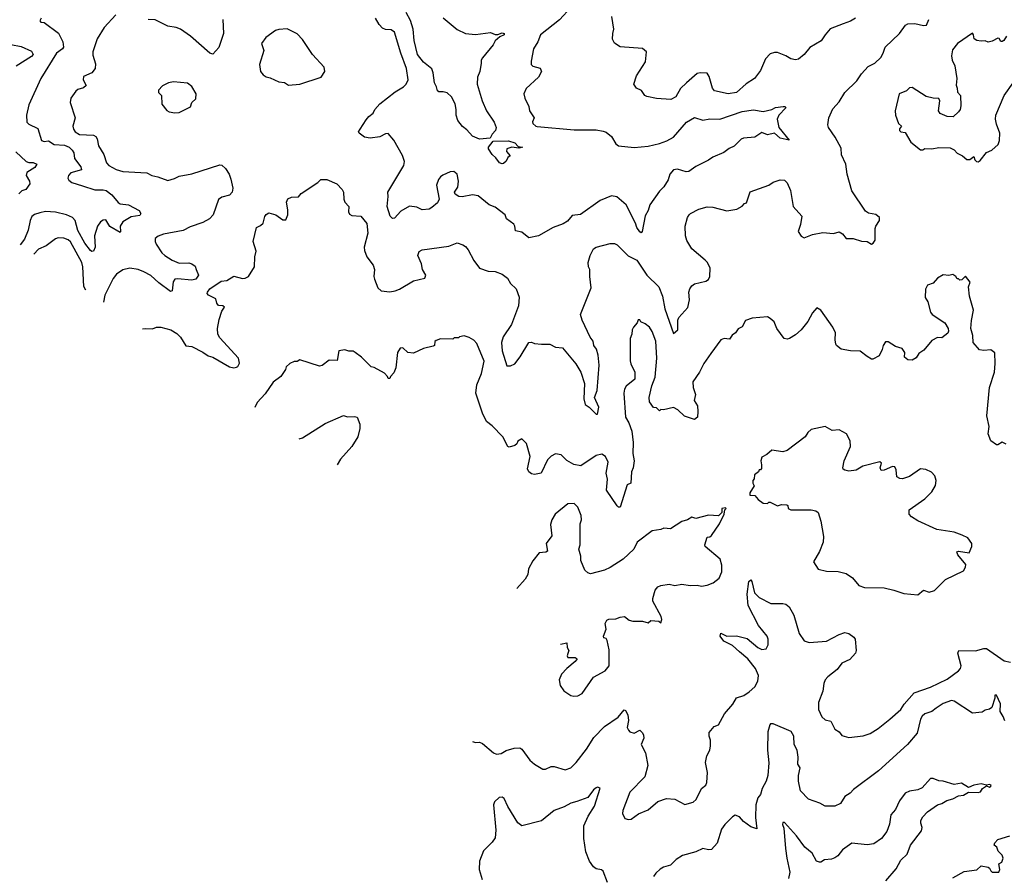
# Model space of a CAD drawing. Extents: x 1268547 to 1425625, y 515768 to 616754.
# Tile 127 of 256: x 1293221 to 1300231, y 581857 to 587953. Entities that reach past the tile are written whole.
import ezdxf

# ---------------------------------------------------------------- set-up
doc = ezdxf.new("R2010")
doc.units = 0

msp = doc.modelspace()

# ---------------------------------------------------------------- linework, layer by layer
at = {"layer": '0CON10XD'}
for points in [[(1297147.7, 588042.3), (1297065, 587953.3), (1296928.1, 587845), (1296909.2, 587795), (1296878.6, 587745), (1296861.7, 587658.3), (1296863.3, 587635), (1296875, 587622.5), (1296927.3, 587607.3), (1296936.2, 587585), (1296914, 587545), (1296825.9, 587464.1), (1296810, 587425), (1296816.7, 587395), (1296846.4, 587336.4), (1296851.2, 587305), (1296882.5, 587255), (1296872.7, 587227.3), (1296874.6, 587215), (1296894.5, 587195), (1296905, 587192.2), (1297169.4, 587170.6), (1297325, 587168.5), (1297375, 587160.9), (1297395, 587153.1), (1297435, 587122.2), (1297465, 587070.6), (1297482.9, 587055), (1297595, 587043.6), (1297696, 587054), (1297775, 587072.2), (1297827.6, 587092.4), (1297875, 587116.9), (1297968.9, 587225), (1298025, 587257.8), (1298085, 587238.6), (1298135, 587247.1), (1298205, 587244.6), (1298365, 587299.4), (1298445, 587311.2), (1298515, 587300.8), (1298575, 587314.5), (1298602.5, 587327.5), (1298656.5, 587336.5), (1298670, 587335), (1298676, 587325), (1298625.8, 587274.2), (1298613.8, 587245), (1298626.1, 587186.1), (1298700, 587095), (1298635, 587109.4), (1298595.7, 587145.7), (1298545, 587133.3), (1298505, 587150), (1298455, 587116.7), (1298375, 587109.2), (1298357.6, 587102.4), (1298306.4, 587053.6), (1298272.7, 587037.3), (1298235, 587007.1), (1298156.2, 586975), (1298125, 586952.5), (1298035, 586909.5), (1297985, 586874), (1297965, 586870), (1297905, 586890.5), (1297876, 586884), (1297848.5, 586855), (1297837, 586813), (1297807.5, 586765), (1297776.4, 586733.6), (1297706, 586635), (1297696.2, 586595), (1297673, 586557), (1297652.5, 586445), (1297645, 586437.5), (1297635, 586443.3), (1297615, 586473.3), (1297604.4, 586504.4), (1297537.5, 586635), (1297472.8, 586692.8), (1297435, 586699.4), (1297352.7, 586667.3), (1297212.4, 586567.6), (1297155, 586559.2), (1297120.9, 586519.1), (1297089.3, 586500.7), (1297020, 586475), (1296915, 586416.2), (1296845, 586400), (1296795, 586442), (1296750.7, 586450.7), (1296746.7, 586485), (1296738.3, 586498.3), (1296687.5, 586535), (1296677.5, 586565), (1296605, 586620), (1296563.8, 586635), (1296485, 586698.9), (1296445, 586708.1), (1296371.7, 586691.7), (1296346.1, 586696.1), (1296320.7, 586710.7), (1296316.7, 586725), (1296339.3, 586760.7), (1296345.7, 586805), (1296334.3, 586854.3), (1296312.5, 586872.5), (1296285, 586870.8), (1296233.7, 586846.3), (1296216, 586835), (1296201.4, 586815), (1296188.9, 586775), (1296206.2, 586675), (1296195, 586650), (1296155, 586616.2), (1296135, 586606), (1296085, 586601.2), (1296049.3, 586619.3), (1295995, 586626.7), (1295935, 586591.1), (1295890.3, 586539.7), (1295875, 586539.2), (1295859.4, 586555), (1295836.2, 586625), (1295844, 586695), (1295840.8, 586725), (1295955.4, 586915), (1295961.4, 586945), (1295946.7, 586986.7), (1295885.3, 587095.3), (1295845, 587142.5), (1295825, 587140.8), (1295785, 587120.8), (1295715, 587109.2), (1295675, 587116.2), (1295636.7, 587145), (1295633.3, 587155), (1295644, 587175), (1295688.3, 587241.7), (1295705.8, 587264.2), (1295738.3, 587288.3), (1295749.2, 587315), (1295785.7, 587355), (1295895, 587440.5), (1295952.9, 587475), (1295972.5, 587495), (1295986, 587525), (1295974.2, 587605), (1295933.3, 587715), (1295888.9, 587865), (1295865, 587882.3), (1295825, 587884.7), (1295803.7, 587893.7), (1295779.2, 587919.2), (1295753.3, 587965)], [(1293374, 587965), (1293363.3, 587945), (1293370, 587935), (1293393.9, 587933.9), (1293497.3, 587857.3), (1293527.3, 587795), (1293533.2, 587756.8), (1293525.8, 587745), (1293483.8, 587716.2), (1293371.1, 587535), (1293285, 587348), (1293268.6, 587275), (1293270.4, 587225), (1293285, 587209.5), (1293349.1, 587179.1), (1293375, 587094.2), (1293395, 587087.5), (1293425, 587090.5), (1293466.1, 587066.1), (1293539.8, 587059.8), (1293573.5, 587045), (1293594.6, 587025), (1293606.9, 587005), (1293611.5, 586965), (1293655, 586905.8), (1293660, 586885), (1293585, 586864.4), (1293567.1, 586845), (1293564, 586825), (1293570.7, 586810.7), (1293591.2, 586795), (1293668.1, 586771.9), (1293755, 586742.5), (1293815, 586742.9), (1293836.7, 586736.7), (1293876.3, 586706.3), (1293921.4, 586651.4), (1293935, 586643.3), (1293995, 586634.7), (1294070.9, 586595), (1294083.1, 586575), (1294075, 586559.1), (1294015, 586550.5), (1293954.3, 586515.7), (1293936.1, 586485), (1293939.2, 586445), (1293935, 586438.8), (1293862.2, 586482.2), (1293835, 586530), (1293815, 586527.5), (1293795.7, 586515), (1293775.4, 586485), (1293752.8, 586415), (1293756.8, 586335), (1293745, 586306.2), (1293735, 586303.8), (1293725, 586310.6), (1293685, 586363.8), (1293635, 586453.3), (1293615.2, 586525), (1293597.4, 586545), (1293555, 586563.5), (1293475, 586582.9), (1293405, 586588.7), (1293365, 586579.6), (1293325, 586567.3), (1293308.1, 586551.9), (1293296.1, 586525), (1293280.9, 586455), (1293255, 586391.4), (1293224.1, 586351.5)], [(1293905, 587987.1), (1293822, 587898)], [(1294096, 585752.1), (1294115, 585755.7), (1294165, 585754.4), (1294195, 585764.3), (1294225, 585765.6), (1294296.9, 585746.9), (1294338.9, 585718.9), (1294365, 585693.8), (1294402.3, 585632.3), (1294445, 585626.7), (1294525, 585587.1), (1294562.1, 585562.1), (1294595, 585551.1), (1294715, 585481.8), (1294744.3, 585475.7), (1294765, 585480), (1294774.1, 585485.9), (1294785, 585510), (1294777.8, 585545), (1294645, 585688.1), (1294630.5, 585715), (1294629.2, 585755), (1294640.9, 585819.1), (1294660.4, 585879.6), (1294678, 585908), (1294666.2, 585916.2), (1294635, 585920), (1294624.2, 585935), (1294616.9, 585966.9), (1294565, 585992), (1294556, 586005), (1294557.5, 586015), (1294575, 586038.1), (1294655, 586091.4), (1294695, 586097.1), (1294745, 586127.5), (1294807.6, 586112.4), (1294826.2, 586113.8), (1294848.6, 586125), (1294891.2, 586195), (1294894.1, 586265.9), (1294903.3, 586305), (1294883.8, 586375), (1294906.4, 586473.6), (1294935, 586487.5), (1294953.3, 586505), (1294966.4, 586553.6), (1294975, 586567.5), (1294995, 586580), (1295044.2, 586564.2), (1295095, 586530), (1295115, 586530), (1295130, 586565), (1295130.7, 586600.7), (1295121.2, 586655), (1295130.7, 586679.3), (1295155, 586690), (1295205, 586692.5), (1295223.9, 586716.1), (1295342.5, 586795), (1295365, 586816.7), (1295407, 586817), (1295477.5, 586785), (1295515.8, 586745.8), (1295526.7, 586725), (1295528.8, 586675), (1295536.7, 586655), (1295563.8, 586625), (1295562, 586585), (1295569.2, 586569.2), (1295585, 586560.6), (1295648.8, 586555), (1295692.6, 586502.6), (1295700, 586435), (1295674.3, 586335), (1295675, 586310), (1295693.3, 586265), (1295736.8, 586206.8), (1295747.3, 586175), (1295742.9, 586125), (1295747.9, 586107.9), (1295770, 586045), (1295795, 586023.8), (1295855, 586017.7), (1295895, 586023.8), (1295925, 586035.5), (1296025, 586094.2), (1296105.7, 586114.3), (1296112, 586135), (1296088.6, 586175), (1296080.5, 586215), (1296054.5, 586275), (1296065, 586302.5), (1296085, 586316.2), (1296275, 586340.6), (1296334.4, 586365.6), (1296375, 586351.9), (1296395, 586338.1), (1296412.9, 586315), (1296455, 586239.2), (1296494, 586184), (1296555, 586164.4), (1296605, 586160.6), (1296655, 586142), (1296693.8, 586115), (1296715.9, 586075.9), (1296755, 586038.8), (1296777.5, 585977.5), (1296772.6, 585917.4), (1296721.8, 585785), (1296662.9, 585697.1), (1296650, 585655), (1296655.9, 585595.9), (1296689.5, 585489.5), (1296715, 585488.8), (1296745, 585504), (1296785, 585553.8), (1296845, 585656.7), (1296865, 585658.8), (1296885, 585650), (1296935, 585644), (1296995, 585643.1), (1297035, 585622.7), (1297085, 585617.3), (1297180.9, 585505), (1297215.5, 585445), (1297242.1, 585365), (1297237.3, 585255), (1297245.7, 585215.7), (1297276, 585195), (1297323.8, 585145), (1297335, 585146.2), (1297343.5, 585195), (1297313.6, 585265), (1297332.9, 585315), (1297345.5, 585495.5), (1297340, 585565), (1297327.6, 585607.6), (1297309.2, 585635), (1297302.5, 585665), (1297281.1, 585695), (1297225.6, 585815), (1297212.9, 585855), (1297289.4, 586045), (1297278.8, 586125), (1297280, 586175), (1297270, 586195), (1297267.1, 586225), (1297281.4, 586275), (1297305, 586322), (1297325.6, 586334.4), (1297425, 586360), (1297455, 586360), (1297475, 586350), (1297553.3, 586273.3), (1297615, 586241.5), (1297686, 586136), (1297771, 586051), (1297796.8, 585985), (1297814.7, 585895), (1297875, 585720), (1297905.5, 585745), (1297906.1, 585813.9), (1297913.3, 585835), (1297978.8, 585905), (1297989.2, 585960.8), (1297984, 586015), (1297991.7, 586038.3), (1298005, 586058.8), (1298025, 586074), (1298105, 586092), (1298125, 586103.3), (1298133.3, 586125), (1298136.7, 586185), (1298116.7, 586225), (1298101.7, 586241.7), (1298005, 586323.3), (1297971.2, 586381.2), (1297962, 586415), (1297958.8, 586485), (1297976, 586545), (1297988, 586565), (1297996.7, 586575), (1298055, 586605.8), (1298115, 586621.4), (1298155, 586618.1), (1298255, 586593.6), (1298325.6, 586604.4), (1298364, 586626), (1298380, 586645), (1298395, 586650), (1298422, 586728), (1298553.9, 586776.1), (1298585, 586796.2), (1298635, 586813.8), (1298665, 586812), (1298685, 586793.3), (1298708.6, 586738.6), (1298728.6, 586625), (1298790, 586555), (1298780.8, 586495), (1298763.8, 586445), (1298785, 586412.5), (1298805, 586400), (1298865, 586423.8), (1298938.8, 586438.8), (1299015, 586432.5), (1299055, 586442.5), (1299079.5, 586429.5), (1299106.1, 586396.1), (1299155.9, 586395.9), (1299215, 586376.7), (1299253.9, 586373.9), (1299285, 586356.7), (1299297.7, 586362.3), (1299311.2, 586385), (1299312.3, 586467.7), (1299316.7, 586485), (1299343.3, 586525), (1299342.5, 586545), (1299315, 586567.5), (1299265, 586576.2), (1299241.7, 586591.7), (1299145, 586736.2), (1299111.5, 586855), (1299101.5, 586925), (1299071.6, 586991.6), (1299068.3, 587038.3), (1299027.4, 587117.4), (1298980, 587185), (1298974.1, 587205.9), (1298982, 587255), (1299010.3, 587319.7), (1299055, 587368), (1299094.4, 587435), (1299180.7, 587519.3), (1299215, 587567.5), (1299260.5, 587619.5), (1299308.6, 587645), (1299351.9, 587685), (1299368.9, 587715), (1299382, 587758), (1299485, 587856), (1299527.5, 587915), (1299545, 587923.3), (1299595, 587927.1), (1299655, 587912.5), (1299676.7, 587915), (1299693.8, 587955)], [(1294667.3, 587955), (1294671.2, 587855), (1294637.5, 587755), (1294595, 587709.2), (1294575, 587714.4), (1294436.9, 587835), (1294365, 587885.8), (1294335, 587897.5), (1294275, 587907.5), (1294185, 587951.4), (1294135, 587954.4)], [(1296235, 587965.6), (1296335, 587884.2), (1296395, 587855.8), (1296465, 587848.6), (1296572.7, 587862.7), (1296605, 587847.5), (1296625, 587847.5), (1296655, 587858.8), (1296670, 587855), (1296670, 587845), (1296639.3, 587830.7), (1296605, 587802.5), (1296592, 587775), (1296515, 587682.5), (1296506.2, 587665), (1296505.8, 587645), (1296496, 587585), (1296480, 587545), (1296478, 587495), (1296514.2, 587375), (1296544.4, 587304.4), (1296598, 587225), (1296613.3, 587185), (1296608, 587165), (1296585, 587138), (1296570.9, 587109.1), (1296494.2, 587104.2), (1296445, 587124), (1296405, 587168.8), (1296372.9, 587192.9), (1296339.2, 587235), (1296327.5, 587275), (1296328.6, 587315), (1296320, 587355), (1296294.6, 587405), (1296265, 587432.7), (1296235, 587440), (1296205, 587438.8), (1296195, 587446.7), (1296188.8, 587475), (1296173.8, 587503.8), (1296165.5, 587575), (1296154.7, 587604.7), (1296095, 587651.7), (1296052, 587705), (1296029, 587805), (1296022.7, 587885), (1296002.9, 587947.1), (1295971.9, 588005)], [(1299172.5, 587965), (1299135, 587942), (1299083.3, 587923.3), (1298992.1, 587887.9), (1298954.4, 587845.6), (1298927.2, 587802.8), (1298846, 587755), (1298805, 587706), (1298765, 587672.5), (1298745, 587668), (1298710, 587675), (1298675, 587696.7), (1298615, 587718.8), (1298595, 587720.8), (1298565, 587709.4), (1298530, 587675), (1298495, 587590.8), (1298452.9, 587535), (1298393.9, 587496.1), (1298325, 587434.6), (1298265, 587426.5), (1298167.3, 587447.3), (1298152.5, 587465), (1298128.8, 587548.8), (1298115, 587572.5), (1298065.9, 587575.9), (1298045, 587570), (1297967.5, 587505), (1297925.5, 587464.5), (1297893.3, 587405), (1297857.5, 587385), (1297755, 587392), (1297685, 587407.5), (1297672.5, 587415), (1297648.3, 587448.3), (1297612.5, 587465), (1297593.3, 587495), (1297611.2, 587555), (1297676.4, 587653.6), (1297683.3, 587725), (1297655, 587748), (1297495, 587760), (1297455, 587786.7), (1297441.2, 587815), (1297442.5, 587855), (1297450.8, 587885), (1297435.8, 587975.8)], [(1293822, 587898), (1293772.7, 587817.3), (1293741.5, 587725), (1293740.3, 587700.3), (1293760.2, 587640.2), (1293758.2, 587605), (1293734, 587576), (1293675, 587548), (1293671.4, 587525), (1293693.8, 587485), (1293675, 587469.2), (1293635, 587456), (1293620, 587445), (1293584.3, 587395), (1293580.8, 587365), (1293615.8, 587255.8), (1293598.6, 587195), (1293602.5, 587175), (1293615, 587154.2), (1293646.2, 587136.2), (1293745, 587132.2), (1293762.2, 587122.2), (1293771.9, 587105), (1293780.6, 587055), (1293820.6, 586995), (1293838, 586935), (1293855, 586916), (1293906.6, 586886.6), (1293955, 586871.9), (1294125, 586864), (1294162.5, 586845), (1294205, 586836), (1294275, 586808), (1294322.5, 586822.5), (1294355, 586839.2), (1294445, 586856.2), (1294645, 586921.4), (1294658.7, 586918.7), (1294685.6, 586895), (1294713.1, 586855), (1294725, 586817.5), (1294737.1, 586755), (1294732.5, 586725), (1294713.8, 586705), (1294660.3, 586689.7), (1294636.5, 586673.5), (1294598.5, 586565), (1294572.2, 586535), (1294525, 586509.1), (1294435, 586480.3), (1294385, 586452.7), (1294243.8, 586426.2), (1294207.4, 586412.6), (1294185.6, 586395), (1294184.4, 586375), (1294193.3, 586355), (1294232.9, 586295), (1294255, 586274.5), (1294305, 586242.7), (1294355, 586220.9), (1294425, 586222.3), (1294446.7, 586216.7), (1294469.1, 586199.1), (1294476.1, 586176.1), (1294494, 586135), (1294475, 586106.1), (1294445, 586099.1), (1294345, 586110), (1294325, 586106.7), (1294313, 586087), (1294305.2, 586024.8), (1294295, 586018.5), (1294210.1, 586080.1), (1294155, 586133.2), (1294105, 586159.6), (1294065, 586175.6), (1294005, 586184.2), (1293955, 586172), (1293908.7, 586141.3), (1293885, 586111.2), (1293827.1, 585992.9), (1293816.8, 585944)], [(1295135, 587487.5), (1295215, 587494), (1295367.5, 587545), (1295393.3, 587585), (1295387.5, 587615), (1295305, 587706.2), (1295233.4, 587813.4), (1295195, 587852), (1295125, 587889.2), (1295065, 587884.5), (1295043, 587877), (1294972.9, 587827.1), (1294943.3, 587785), (1294958, 587735), (1294928, 587635), (1294935.8, 587585.8), (1294955, 587560), (1294975, 587546.2), (1295005, 587540), (1295065, 587511.2), (1295105, 587506.2), (1295135, 587487.5)], [(1300247.5, 587835), (1300228, 587805), (1300215, 587798.8), (1300205, 587797.5), (1300195, 587820), (1300185, 587822.5), (1300145, 587800), (1300115, 587793.3), (1300095, 587802.5), (1300065, 587800), (1300035.9, 587805.9), (1300016.4, 587816.4), (1300012.5, 587845), (1300005, 587856.7), (1299897.5, 587785), (1299862.3, 587737.7), (1299853.8, 587695), (1299858.8, 587665), (1299879.2, 587625), (1299893.9, 587533.9), (1299887, 587487), (1299896.4, 587466.4), (1299898.3, 587438.3), (1299920, 587415), (1299920.7, 587339.3), (1299916.2, 587315), (1299905, 587297.5), (1299867, 587263), (1299825, 587263.3), (1299773.3, 587285), (1299763.3, 587305), (1299772, 587375), (1299765, 587393.3), (1299725, 587393.8), (1299675, 587406.7), (1299575, 587470), (1299555, 587467.5), (1299533.6, 587446.4), (1299482.5, 587425), (1299453.8, 587305), (1299456.7, 587275), (1299477.5, 587215), (1299500, 587195), (1299485, 587177.5), (1299483.8, 587165), (1299495, 587156.2), (1299525, 587150), (1299565, 587082.5), (1299635, 587027.5), (1299651.7, 587028.3), (1299665, 587037.5), (1299715, 587033.8), (1299765, 587043.3), (1299845, 587042.5), (1299875, 587027.5), (1299895, 587002.5), (1299933.6, 586983.6), (1299965, 586957.5), (1299985, 586957.5), (1300015, 586980), (1300020, 586955), (1300033.3, 586943.3), (1300045, 586942.5)], [(1293085, 587791.1), (1293231.8, 587761.8), (1293305, 587730), (1293316.7, 587705), (1293305, 587691.1), (1293195, 587622.2)], [(1294325, 587290), (1294355, 587293.3), (1294435.9, 587334.1), (1294446.4, 587363.6), (1294475, 587390), (1294476.4, 587426.4), (1294445, 587477.5), (1294415, 587502.5), (1294315, 587511.2), (1294280, 587505), (1294237, 587483), (1294208.3, 587451.7), (1294210, 587435), (1294230, 587415), (1294233, 587353), (1294267, 587307), (1294285, 587296.7), (1294325, 587290)], [(1300045, 586942.5), (1300059.5, 586950.5), (1300105, 587007.5), (1300142.5, 587025), (1300186.7, 587065), (1300196.1, 587093.9), (1300200, 587145), (1300175, 587210), (1300168.8, 587245), (1300171.2, 587275), (1300230.8, 587415), (1300293.3, 587505)], [(1296655, 586927.5), (1296637.5, 586935), (1296611.4, 586971.4), (1296584, 586995), (1296558, 587035), (1296558, 587045), (1296591.1, 587088.9), (1296701.4, 587091.4), (1296746.6, 587076.6), (1296770, 587050), (1296800, 587045), (1296775, 587040), (1296725, 587045.7), (1296690, 587035), (1296687.5, 587015), (1296712.5, 586985), (1296695, 586972.5), (1296683, 586947), (1296665, 586930), (1296655, 586927.5)], [(1293192.1, 587012.1), (1293267.5, 586945), (1293285, 586937.5), (1293316.9, 586936.9), (1293343.3, 586925), (1293329.3, 586900.7), (1293270.6, 586865), (1293266.5, 586845), (1293290, 586805), (1293293.9, 586786.1), (1293264, 586746), (1293235, 586735.8), (1293215, 586713.8)], [(1293692.5, 586029.4), (1293677.4, 586055), (1293671.1, 586195), (1293662.2, 586225), (1293582, 586372), (1293565, 586387.3), (1293535, 586398.9), (1293495, 586401.1), (1293475.4, 586394.6), (1293409.2, 586345), (1293355, 586320.4), (1293322.3, 586284)], [(1300245, 584932.5), (1300215, 584946.7), (1300185, 584927.5), (1300175, 584927.5), (1300135.9, 584955.9), (1300116.9, 585005), (1300122.7, 585057.3), (1300107.5, 585135), (1300125.4, 585334.6), (1300160, 585445), (1300165.8, 585505.8), (1300163, 585583), (1300135, 585603.3), (1300085, 585598.8), (1300055, 585603.3), (1300010, 585655), (1300006.7, 585705), (1299993.3, 585755), (1299997, 585813), (1300012.5, 585885), (1299983.3, 585985), (1299977, 586053), (1299987.5, 586085), (1299955, 586127.5), (1299928.3, 586101.7), (1299915, 586100), (1299905, 586110), (1299895, 586110), (1299886.4, 586126.4), (1299865, 586140), (1299835, 586133.8), (1299795, 586136.7), (1299756.1, 586113.9), (1299725, 586077.5), (1299683.3, 586065), (1299668.8, 586035), (1299666.7, 585976.7), (1299686.4, 585946.4), (1299705, 585872.5), (1299716.7, 585855), (1299807.5, 585795), (1299831.2, 585755), (1299833.6, 585736.4), (1299827.7, 585722.3), (1299785, 585690), (1299755, 585692.5), (1299715, 585670), (1299658.3, 585601.7), (1299621.9, 585578.1), (1299604.2, 585545.8), (1299575, 585530), (1299545, 585533.3), (1299521.2, 585551.2), (1299523.3, 585585), (1299503.6, 585613.6), (1299455, 585626.7), (1299405, 585660), (1299385, 585660), (1299368.8, 585635), (1299361.2, 585605), (1299338.8, 585561.2), (1299295, 585537.5), (1299285, 585537.5), (1299255, 585556), (1299205, 585593.5), (1299135, 585596.5), (1299068.3, 585608.3), (1299036.2, 585635), (1299032, 585645), (1299025.7, 585675), (1299028.6, 585725), (1299010.8, 585765), (1298925, 585886.7), (1298895, 585902.5), (1298865, 585866.7), (1298831.4, 585805), (1298784.3, 585745), (1298745, 585710.8), (1298702.5, 585685), (1298685, 585678.8), (1298662.5, 585685), (1298611.2, 585755), (1298592.3, 585802.3), (1298565, 585827.5), (1298545, 585837.5), (1298435, 585830), (1298388.3, 585811.7), (1298365, 585766.7), (1298335, 585753.3), (1298316.2, 585725), (1298292.2, 585707.8), (1298275, 585680), (1298236.4, 585683.6), (1298213.3, 585675), (1298142, 585578), (1298092.4, 585507.6), (1298060.8, 585445), (1298014.3, 585375), (1298015.7, 585335), (1298031.4, 585285), (1298022.7, 585242.7), (1298046.2, 585205), (1298048.8, 585165), (1298047.5, 585125), (1298025, 585107.5), (1297955, 585130.8), (1297906.1, 585176.1), (1297875, 585192.9), (1297805, 585177.5), (1297785, 585180), (1297775, 585170), (1297755, 585190), (1297733.3, 585193.3), (1297705, 585233.3), (1297703.1, 585265), (1297722.1, 585347.9), (1297745, 585410), (1297757.7, 585545), (1297750, 585665), (1297724.3, 585735), (1297703.8, 585765), (1297675, 585788.8), (1297643.8, 585803.8), (1297635, 585817.5), (1297625, 585817.5), (1297617.5, 585795), (1297591.2, 585765), (1297582, 585745), (1297580, 585715), (1297566, 585685), (1297566, 585525), (1297572, 585505), (1297599.2, 585445), (1297600, 585395), (1297539.2, 585345), (1297527.5, 585325), (1297521.9, 585295), (1297532.9, 585125), (1297557.5, 585085), (1297578.6, 585025), (1297589.3, 584945), (1297587.1, 584865), (1297595.6, 584815), (1297588.9, 584765), (1297577.5, 584735), (1297572.5, 584655), (1297545, 584642.5), (1297495.7, 584484.3), (1297485, 584483.8), (1297475, 584493.8), (1297398.8, 584605), (1297406.4, 584683.6), (1297396.9, 584725), (1297411.1, 584805), (1297392.5, 584845), (1297365, 584860.6), (1297325, 584852.2), (1297215, 584778), (1297165, 584787.3), (1297117, 584817), (1297075, 584857.1), (1297035, 584864.3), (1297005, 584848), (1296979.4, 584820.6), (1296933, 584727), (1296885, 584717.5), (1296865, 584722), (1296846.2, 584735), (1296835.8, 584755.8), (1296854.4, 584845), (1296828.3, 584938.3), (1296795, 584970), (1296767, 584953), (1296760, 584935), (1296747, 584923), (1296705, 584911.2), (1296695, 584916.7), (1296660, 584985), (1296585, 585062), (1296543.1, 585093.1), (1296515, 585153.3), (1296468, 585295), (1296474.2, 585355), (1296508.8, 585435), (1296527.7, 585522.3), (1296475, 585650), (1296455, 585672.5), (1296421.7, 585691.7), (1296385, 585702.5), (1296353, 585697), (1296345, 585690), (1296315, 585690), (1296305, 585680), (1296217, 585683), (1296185, 585670), (1296176.4, 585663.6), (1296173.3, 585635), (1296165, 585628.8), (1296095, 585614.4), (1296025, 585580.6), (1295985, 585586), (1295948.8, 585618.8), (1295930, 585615), (1295910, 585585), (1295898.8, 585475), (1295885, 585440), (1295860, 585415), (1295855, 585400), (1295845, 585400), (1295840, 585415), (1295817, 585437), (1295745, 585477.5), (1295723.6, 585483.6), (1295655, 585551.2), (1295610, 585585), (1295595, 585593.8), (1295565, 585594), (1295535, 585603.8), (1295493, 585597), (1295481.2, 585528.8), (1295425, 585531.2), (1295375, 585493.3), (1295355, 585486.7), (1295215, 585532.5), (1295195, 585520), (1295175, 585520), (1295145, 585507.5), (1295117.5, 585482.5), (1295112.5, 585465), (1295080, 585415), (1295026.1, 585373.9), (1294968.8, 585291.2), (1294910.3, 585229.7), (1294895.5, 585193.3)], [(1295210.6, 584970.9), (1295235, 584977.1), (1295395, 585079.2), (1295525, 585136), (1295555, 585126.7), (1295605, 585130), (1295623.6, 585123.6), (1295642.5, 585075), (1295642.5, 585045), (1295628, 584985), (1295586.2, 584915), (1295505.5, 584824.5), (1295480, 584784.8)], [(1299615, 583860.8), (1299655, 583894.2), (1299695, 583878.8), (1299735, 583891.2), (1299811.2, 583968.8), (1299939.5, 584030.5), (1299953.9, 584056.1), (1299956, 584075), (1299900, 584145), (1299892.5, 584165), (1299905, 584170), (1299981.2, 584158.8), (1300000, 584205), (1300000, 584225), (1299970, 584265), (1299930, 584285), (1299875, 584306.2), (1299750, 584325), (1299615.8, 584385.8), (1299570, 584415), (1299553.3, 584435), (1299552.5, 584465), (1299665, 584543.3), (1299715.8, 584594.2), (1299740.7, 584639.3), (1299746.7, 584675), (1299736.1, 584706.1), (1299713, 584733), (1299671.7, 584751.7), (1299633.6, 584756.4), (1299555, 584703.3), (1299505, 584686.7), (1299487, 584687), (1299465, 584700), (1299460.7, 584749.3), (1299451.7, 584771.7), (1299435, 584774), (1299375, 584746.9), (1299355, 584746.2), (1299347.1, 584765), (1299356.1, 584796.1), (1299345, 584806.7), (1299224.2, 584775.8), (1299175, 584748), (1299125, 584740), (1299096.4, 584746.4), (1299083.3, 584755), (1299081.2, 584765), (1299091.2, 584815), (1299136.2, 584915), (1299133.3, 584955), (1299107.5, 585005), (1299055, 585034), (1299005, 585030.8), (1298955, 585058.2), (1298855, 585036.2), (1298831.2, 585015), (1298813.3, 584985), (1298685, 584886.7), (1298655, 584878.8), (1298575, 584890), (1298540.7, 584859.3), (1298505, 584840), (1298496.7, 584815), (1298503.3, 584785), (1298501.7, 584758.3), (1298495, 584750), (1298485, 584750), (1298480, 584735), (1298452.5, 584715), (1298450, 584685), (1298440, 584675), (1298440, 584655), (1298450, 584635), (1298420, 584585), (1298420, 584570), (1298455, 584567.5), (1298478.3, 584538.3), (1298515, 584512.5), (1298545, 584510), (1298555, 584520), (1298565, 584520), (1298616.7, 584493.3), (1298645, 584503.3), (1298681.7, 584501.7), (1298690, 584495), (1298692.5, 584475), (1298710, 584465), (1298855, 584466), (1298888.8, 584458.8), (1298906.7, 584445), (1298925.6, 584385.6), (1298944, 584275), (1298940, 584235), (1298915, 584167.5), (1298873.3, 584095), (1298905, 584043.3), (1298965, 584028.8), (1299047.3, 584027.3), (1299105, 584010.8), (1299151.2, 583981.2), (1299195, 583926.7), (1299235, 583913.3), (1299375, 583909.2), (1299445, 583893.8), (1299515, 583870), (1299615, 583860.8)], [(1297072, 583509), (1297115, 583517.5), (1297117.5, 583485), (1297130, 583465), (1297123.3, 583443.3), (1297118.8, 583425), (1297122.5, 583415), (1297175, 583414.3), (1297189.2, 583405), (1297175.6, 583385), (1297115.5, 583335), (1297078.1, 583295), (1297062.5, 583255), (1297068, 583215), (1297095.8, 583175.8), (1297145, 583144), (1297165, 583138), (1297195, 583142.5), (1297225, 583158.8), (1297306.8, 583273.2), (1297389.6, 583320.4), (1297417.5, 583355), (1297418.3, 583468.3), (1297402.5, 583535), (1297395, 583550), (1297380, 583555), (1297377.5, 583565), (1297396.7, 583615), (1297390, 583655), (1297400.7, 583679.3), (1297415, 583686.7), (1297465, 583688.8), (1297495, 583702), (1297526, 583706), (1297558.8, 583678.8), (1297585, 583672), (1297655, 583672), (1297695, 583660), (1297715, 583677.5), (1297771.7, 583671.7), (1297785, 583660), (1297792.5, 583685), (1297786.7, 583705), (1297728.8, 583815), (1297728.8, 583835), (1297745, 583892.5), (1297765, 583916.2), (1297785, 583927.5), (1297845, 583935.7), (1297885, 583926), (1297935, 583937.1), (1297995, 583925.8), (1298045, 583928), (1298075, 583920.8), (1298115, 583928), (1298157.5, 583945), (1298200.7, 583979.3), (1298220, 584025), (1298220.7, 584070.7), (1298206.7, 584115), (1298100, 584205), (1298097.5, 584215), (1298115, 584270), (1298135, 584272.5), (1298145, 584282.5), (1298202.5, 584365), (1298237.5, 584435), (1298240, 584465), (1298250, 584475), (1298245, 584480), (1298220, 584475), (1298220, 584445), (1298197, 584423), (1298125, 584426.7), (1298035, 584403.3), (1298005, 584413.3), (1297975, 584393.3), (1297935, 584382.5), (1297855, 584330), (1297806.1, 584333.9), (1297785, 584324.2), (1297723.2, 584316.8), (1297615.8, 584234.2), (1297594.1, 584185.9), (1297516.7, 584115), (1297425, 584053.8), (1297385, 584036.2), (1297285, 584008.8), (1297265, 584016.2), (1297243.3, 584035), (1297216.2, 584105), (1297215.8, 584135), (1297201.2, 584185), (1297210, 584215), (1297212, 584365), (1297220, 584395), (1297218, 584425), (1297194.1, 584484.1), (1297169.5, 584509.5), (1297122.5, 584507.5), (1297034, 584435), (1297008.8, 584395), (1296999.3, 584360.7), (1297009.3, 584280.7), (1296968.8, 584225), (1296978, 584172), (1296965.9, 584164.1), (1296920.3, 584159.7), (1296875, 584103.3), (1296843.3, 584045), (1296837.5, 584005), (1296818.3, 583971.7), (1296760.4, 583904.2)], [(1296444.4, 582817.4), (1296465, 582808.8), (1296495, 582812), (1296515, 582801.9), (1296595, 582736), (1296615, 582726.9), (1296648, 582732), (1296685, 582752), (1296740.7, 582769.3), (1296781.2, 582771.2), (1296795, 582762), (1296853.4, 582683.4), (1296885, 582655.8), (1296945, 582620), (1296965, 582620), (1297005, 582637.5), (1297025, 582637.5), (1297105, 582614), (1297145, 582628.8), (1297182.4, 582667.6), (1297255, 582762.9), (1297308.6, 582845), (1297385, 582922.9), (1297480.7, 582989.3), (1297525, 583042.5), (1297535, 583037.5), (1297551.2, 583005), (1297554, 582965), (1297546.2, 582915), (1297555, 582896.7), (1297565.8, 582885.8), (1297595, 582876.7), (1297635, 582897.5), (1297655, 582877.5), (1297661.7, 582861.7), (1297665, 582840), (1297646.2, 582795), (1297676.2, 582735), (1297692, 582645), (1297671.2, 582565), (1297564, 582455), (1297513.8, 582325), (1297513.6, 582303.6), (1297529.3, 582269.3), (1297555, 582261.2), (1297575, 582264), (1297627.3, 582302.7), (1297695, 582330.8), (1297765, 582388.8), (1297825, 582411.2), (1297885.8, 582405.8), (1297957, 582367), (1298015, 582384), (1298036, 582404), (1298075, 582481.2), (1298106.2, 582505), (1298113.3, 582525), (1298116.7, 582595), (1298102.3, 582667.7), (1298112.5, 582715), (1298134.3, 582755.7), (1298140, 582785), (1298138.8, 582825), (1298128.8, 582855), (1298130.5, 582879.5), (1298165, 582922.5), (1298196.2, 582935), (1298237.7, 583012.3), (1298298.8, 583081.2), (1298325, 583128), (1298376.8, 583143.2), (1298415, 583169.2), (1298454.4, 583205), (1298476.9, 583245), (1298481.9, 583285), (1298460, 583335), (1298405.5, 583405), (1298345.3, 583455.3), (1298295, 583500), (1298235, 583530), (1298207.5, 583565), (1298213.6, 583586.4), (1298255, 583566.7), (1298325, 583569.2), (1298399.6, 583549.6), (1298475, 583485.6), (1298505, 583471.1), (1298534.6, 583475.4), (1298548.5, 583505), (1298550, 583545), (1298543.6, 583565), (1298481.1, 583641.1), (1298407.9, 583785), (1298398.9, 583865), (1298412.9, 583955), (1298425, 583967.5), (1298433.3, 583955), (1298451.9, 583875), (1298485, 583840.8), (1298568.7, 583798.7), (1298655, 583798.9), (1298675, 583793.1), (1298700, 583775), (1298732, 583715), (1298770.8, 583585), (1298805, 583533.8), (1298840.9, 583520.9), (1298965, 583531.5), (1299055, 583577.8), (1299095, 583591.9), (1299125, 583584), (1299159.4, 583559.4), (1299168.8, 583545), (1299177.1, 583465), (1299170.8, 583445), (1299130.7, 583399.3), (1299075, 583373.3), (1299041.8, 583328.2), (1298975, 583276.4), (1298956.5, 583255), (1298945, 583230), (1298937.8, 583175), (1298908.9, 583095), (1298908.1, 583045), (1298932.1, 582992.1), (1298955, 582971.2), (1298995, 582960), (1299023.8, 582905), (1299054.2, 582884.2), (1299075, 582860), (1299125, 582845.8), (1299225, 582855.7), (1299275, 582872.9), (1299331.9, 582908.1), (1299415, 582974.5), (1299493.3, 583045), (1299517.2, 583082.8), (1299588.2, 583161.8), (1299705, 583202.7), (1299825, 583259.3), (1299905, 583318.2), (1299918.8, 583335), (1299924.5, 583355), (1299900, 583445), (1299906, 583464), (1300025, 583461.4), (1300085, 583478), (1300105, 583477.5), (1300230.4, 583390.4), (1300275, 583381.2)], [(1300234.2, 582964.2), (1300223.8, 582995), (1300200.9, 583030.9), (1300204.1, 583085), (1300174.3, 583145.7), (1300163.6, 583145), (1300162.9, 583125), (1300142.4, 583057.6), (1300125, 583046), (1300095, 583040), (1300074.2, 583025.8), (1300005, 583017.1), (1299875, 583102.5), (1299855, 583107.5), (1299795, 583086.7), (1299746.5, 583053.5), (1299715, 583030.8), (1299665, 583014), (1299645, 582995.8), (1299634.4, 582975), (1299611.4, 582875), (1299542.1, 582795), (1299335, 582607.6), (1299156.7, 582475), (1299132.3, 582447.7), (1299095, 582426), (1299065, 582376.2), (1299025, 582356.7), (1298955, 582356.7), (1298917.6, 582377.6), (1298836.7, 582405), (1298780.6, 582465), (1298765.6, 582535), (1298765.7, 582575), (1298777.8, 582627.8), (1298760, 582655), (1298764, 582705), (1298756.2, 582755), (1298735.3, 582795), (1298732.2, 582855), (1298712.5, 582887.5), (1298585, 582943.2), (1298566.9, 582943.1), (1298561.4, 582935), (1298547.5, 582885), (1298546, 582755), (1298553.5, 582665), (1298546.9, 582575), (1298535.8, 582535), (1298507.4, 582482.6), (1298495, 582440), (1298475.7, 582414.3), (1298460.8, 582365), (1298458.8, 582275), (1298470, 582195), (1298425, 582210), (1298375, 582246.7), (1298345, 582280), (1298315, 582292.5), (1298295, 582280), (1298240, 582225), (1298218.1, 582191.9), (1298186.3, 582093.7), (1298145, 582046.7), (1298125, 582044.2), (1298085, 582054.4), (1298035, 582030), (1297940, 582005), (1297894.4, 581975.6), (1297853.6, 581936.4), (1297805, 581922.5), (1297781.7, 581908.3), (1297750, 581880), (1297732.5, 581855)], [(1297405, 581813.3), (1297375, 581893.3), (1297362.3, 581902.3), (1297325, 581911.2), (1297306.7, 581925), (1297277.5, 581965), (1297252.1, 582032.1), (1297236.7, 582125), (1297236.2, 582215), (1297267.5, 582285), (1297313.5, 582355), (1297353.3, 582485), (1297335, 582492), (1297325, 582487.1), (1297305, 582471.4), (1297265, 582418.9), (1297188.3, 582388.3), (1297145, 582378.1), (1297097.9, 582352.1), (1297025.3, 582324.7), (1296935, 582252.9), (1296796.4, 582216.4), (1296767.7, 582237.7), (1296695, 582353.8), (1296669.6, 582409.6), (1296655, 582420.8), (1296635, 582418.8), (1296602.2, 582387.8), (1296593.3, 582365), (1296611.2, 582185), (1296605, 582130), (1296585, 582099.2), (1296521.8, 582038.2), (1296494.5, 581965), (1296493.1, 581905), (1296513.3, 581835)], [(1299388.1, 581825), (1299460.1, 581909.9), (1299495, 581972.5), (1299539.2, 582015), (1299562.2, 582077.8), (1299640.3, 582179.7), (1299647.1, 582205), (1299637.1, 582235), (1299637.5, 582255), (1299650.7, 582279.3), (1299683.1, 582315), (1299754.1, 582365.9), (1299785, 582375.6), (1299822.4, 582397.6), (1299865, 582409.1), (1299905, 582429.4), (1299940, 582435), (1299975, 582456.7), (1300043.9, 582453.9), (1300061.7, 582458.3), (1300075, 582481.2), (1300105, 582500), (1300125, 582492), (1300135, 582497.5), (1300138, 582505), (1300125, 582511.4), (1300104.3, 582505.7), (1300065, 582514.5), (1300014.2, 582505.8), (1299975, 582490), (1299925, 582518.8), (1299875, 582511.2), (1299795, 582533.3), (1299765, 582536.7), (1299725, 582553.3), (1299705, 582552.5), (1299645, 582486.2), (1299615, 582472), (1299555, 582464), (1299525, 582448), (1299484, 582395), (1299455, 582333.3), (1299422.5, 582295), (1299413, 582227), (1299394.5, 582175.5), (1299356.2, 582125), (1299300.8, 582089.2), (1299255, 582081.8), (1299145, 582092), (1299078.8, 582045), (1299046.3, 582003.7), (1299025, 581988.6), (1299000.9, 581979.1), (1298950, 581975), (1298925, 581957.5), (1298915, 581957.5), (1298894.3, 581964.3), (1298861.7, 582021.7), (1298811.2, 582065), (1298751.2, 582145), (1298665, 582240), (1298655, 582238.8), (1298651.9, 582225), (1298660, 582200), (1298674.1, 582054.1), (1298681.6, 581985), (1298702.8, 581887.2), (1298695, 581842.5)], [(1299864.5, 581845.5), (1299945, 581890.8), (1300035, 581902), (1300065, 581931.2), (1300115, 581922), (1300126.2, 581915), (1300133.8, 581895), (1300145, 581886.2), (1300193, 581887), (1300200, 581905), (1300192.5, 581945), (1300213, 581957), (1300222.5, 581985), (1300215, 582007.5), (1300186.7, 582035), (1300177.5, 582065), (1300158.3, 582078.3), (1300163.8, 582095), (1300185, 582120), (1300270, 582145)]]:
    msp.add_lwpolyline(points, dxfattribs=at)

doc.saveas('drawing.dxf')
